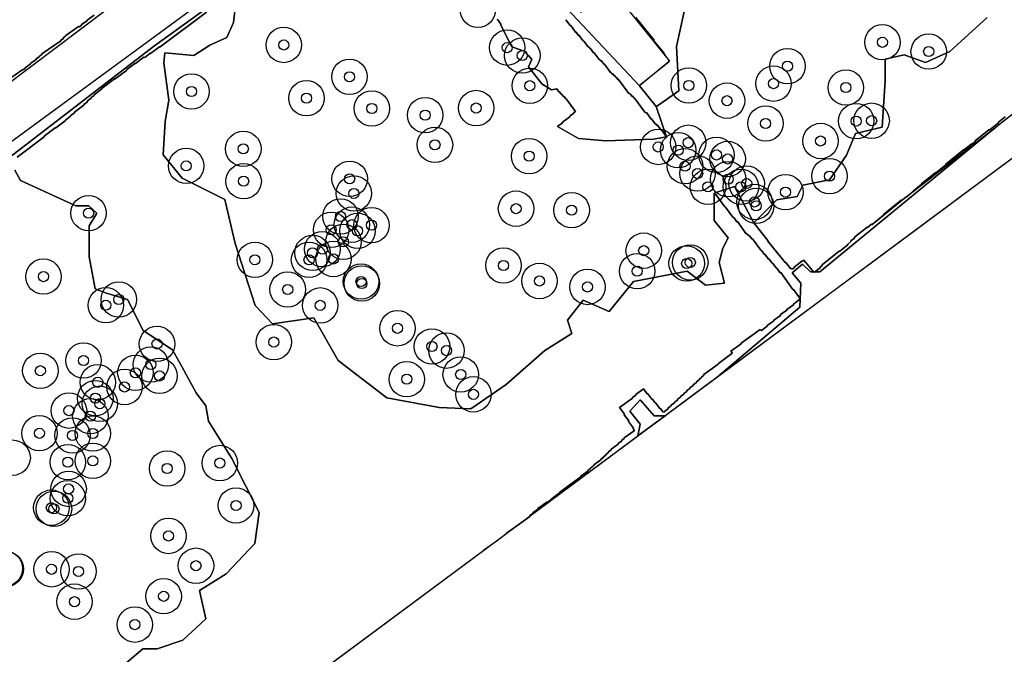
# Model space of a CAD drawing. Header units: inches. Extents: x 133161 to 134727, y 414457 to 415906.
# Tile 3 of 37: x 133272 to 133369, y 414518 to 414581. Entities that reach past the tile are written whole.
import ezdxf

# ---------------------------------------------------------------- set-up
doc = ezdxf.new("R2010")
doc.units = ezdxf.units.IN
doc.header["$MEASUREMENT"] = 0
doc.header["$PDMODE"] = 33
doc.header["$PDSIZE"] = -3
for name, color, linetype in [('Niet gedetecteerde gebieden (D-gebied) (ca. 6.258 m2)', 1, 'Continuous'), ('Onderzoeksgebied Genderensche Uiterwaard (ca. 421.775 m2)', 5, 'Continuous'), ('Significante objecten binnen onderzoeksgebied GUW', 3, 'Continuous'), ('Veiligheidsmarge objecten GUW', 6, 'Continuous'), ('Verstoorde gebieden (C-gebied) (ca. 31.643 m2)', 40, 'Continuous'), ('Vrijgegeven gebieden (A+B gebied) (ca. 383.874 m2)', 3, 'Continuous')]:
    doc.layers.add(name, color=color, linetype=linetype)

msp = doc.modelspace()

# ---------------------------------------------------------------- linework, layer by layer
at = {"layer": 'Niet gedetecteerde gebieden (D-gebied) (ca. 6.258 m2)'}
for points in [[(133245.437, 414550.302, 0), (133273.117, 414570.618, 0), (133290.872, 414583.648, 0), (133313.963, 414600.596, 0), (133315.194, 414598.409, 0), (133313.817, 414596.896, 0), (133322.798, 414586.788, 0), (133327.106, 414581.707, 0), (133329.964, 414584.215, 0), (133335.841, 414576.879, 0), (133332.88, 414574.418, 0), (133323.708, 414584.243, 0), (133315.427, 414593.748, 0), (133312.407, 414597.214, 0), (133308.594, 414595.321, 0), (133300.316, 414589.49, 0), (133284.891, 414578.306, 0), (133270.695, 414567.385, 0)], [(133289.685, 414589.094, 0), (133228.53, 414542.982, 0)], [(133378.774, 414573.992, 0), (133358.784, 414559.15, 0), (133346.03, 414549.679, 0), (133340.565, 414545.621, 0), (133348.721, 414552.568, 0), (133348.817, 414554.923, 0), (133347.955, 414555.941, 0), (133348.975, 414556.809, 0), (133349.772, 414556.037, 0), (133350.082, 414556.037, 0), (133350.106, 414556.007, 0), (133350.176, 414555.999, 0), (133350.222, 414556.037, 0), (133350.694, 414556.037, 0), (133368.818, 414570.947, 0), (133389.529, 414586.908, 0)], [(133269.659, 414574.465, 0), (133271.966, 414576.052, 0), (133272.036, 414576.039, 0), (133272.2, 414576.152, 0), (133272.213, 414576.222, 0), (133272.749, 414576.59, 0), (133272.762, 414576.66, 0), (133273.297, 414577.028, 0), (133273.31, 414577.098, 0), (133273.639, 414577.325, 0), (133273.652, 414577.394, 0), (133273.858, 414577.536, 0), (133273.871, 414577.605, 0), (133275.724, 414578.881, 0), (133275.737, 414578.95, 0), (133275.984, 414579.12, 0), (133275.997, 414579.19, 0), (133276.203, 414579.332, 0), (133276.216, 414579.401, 0), (133277.493, 414580.28, 0), (133277.562, 414580.267, 0), (133277.768, 414580.409, 0), (133277.781, 414580.478, 0), (133278.317, 414580.847, 0), (133278.329, 414580.916, 0), (133279.03, 414581.398, 0)]]:
    msp.add_polyline3d(points, dxfattribs=at)
msp.add_polyline3d([(133332.321, 414542.692, 0), (133332.955, 414543.387, 0), (133334.349, 414541.801, 0), (133335.42, 414541.801, 0), (133332.715, 414539.83, 0), (133332.955, 414540.983, 0), (133331.946, 414542.281, 0)], close=True, dxfattribs=at)
at = {"layer": 'Onderzoeksgebied Genderensche Uiterwaard (ca. 421.775 m2)'}
msp.add_lwpolyline([(133738.862, 414865.524), (133654.354, 414794.563), (133581.488, 414733.933), (133568.523, 414723.747), (133526.808, 414688.293), (133476.008, 414649.002), (133378.774, 414573.992), (133272.411, 414495.014), (133222.236, 414456.822), (133187.256, 414490.674), (133177.307, 414500.301), (133325.585, 414609.125), (133434.196, 414692.125), (133532.886, 414773.617), (133613.716, 414840.424), (133683.567, 414901.014)], dxfattribs=at)
msp.add_lwpolyline([(133186.303, 414514.248), (133173.007, 414504.463), (133162.65, 414514.486), (133181.7, 414528.774), (133274.482, 414641.414), (133307.171, 414602.606), (133289.709, 414589.112), (133228.531, 414542.982)], close=True, dxfattribs=at)
at = {"layer": 'Significante objecten binnen onderzoeksgebied GUW'}
for p in [(133297.749, 414578.466), (133319.825, 414578.202), (133356.878, 414578.732), (133321.312, 414577.421), (133361.449, 414577.814), (133347.501, 414576.372), (133304.24, 414575.328), (133322.048, 414574.44), (133337.762, 414574.458), (133346.126, 414574.644), (133353.272, 414574.256), (133288.633, 414573.873), (133299.998, 414573.204), (133306.444, 414572.192), (133316.759, 414572.234), (133341.528, 414572.961), (133311.718, 414571.532), (133345.339, 414570.713), (133354.291, 414570.944), (133355.814, 414570.983), (133293.756, 414568.197), (133312.683, 414568.593), (133334.738, 414568.387), (133337.7, 414568.809), (133350.771, 414568.976), (133321.983, 414567.476), (133336.709, 414568.067), (133340.489, 414567.596), (133341.592, 414567.198), (133288.119, 414566.512), (133337.381, 414566.481), (133304.259, 414565.236), (133338.625, 414565.766), (133351.652, 414565.507), (133293.785, 414564.999), (133339.651, 414564.442), (133341.644, 414565.205), (133342.906, 414564.451), (133343.471, 414564.766), (133304.682, 414563.798), (133347.301, 414563.928), (133344.254, 414562.949), (133344.416, 414562.562), (133278.475, 414561.85), (133303.352, 414561.521), (133320.691, 414562.289), (133326.185, 414562.142), (133304.483, 414560.708), (133306.412, 414560.651), (133302.438, 414560.194), (133305.041, 414560.099), (133303.639, 414559.016), (133300.597, 414557.921), (133301.561, 414558.283), (133333.301, 414558.138), (133294.903, 414557.241), (133300.247, 414557.231), (133302.662, 414557.315), (133319.447, 414556.677), (133337.546, 414556.877), (133337.902, 414556.978), (133274.013, 414555.574), (133332.664, 414556.112), (133305.38, 414555.087), (133305.464, 414554.897), (133323.006, 414555.141), (133327.748, 414554.551), (133298.138, 414554.303), (133280.173, 414552.743), (133281.455, 414553.313), (133301.355, 414552.733), (133308.982, 414550.466), (133285.231, 414548.919), (133296.768, 414549.106), (133312.39, 414548.665), (133313.822, 414548.259), (133277.976, 414547.273), (133284.628, 414546.878), (133273.709, 414546.273), (133283.095, 414546.072), (133315.226, 414545.904), (133279.376, 414545.129), (133285.48, 414545.756), (133309.896, 414545.431), (133282.019, 414544.665), (133316.482, 414543.939), (133279.14, 414543.566), (133279.588, 414543.014), (133276.534, 414542.328), (133278.649, 414541.779), (133273.616, 414540.091), (133278.896, 414540.075), (133276.882, 414539.88), (133276.431, 414537.237), (133278.898, 414537.359), (133291.435, 414537.151), (133286.234, 414536.615), (133276.502, 414534.586), (133276.419, 414533.668), (133274.795, 414532.738), (133275.054, 414532.627), (133293.034, 414532.958), (133286.37, 414529.942), (133274.818, 414526.648), (133277.484, 414526.441), (133289.081, 414527.005), (133277.077, 414523.448), (133285.887, 414523.981), (133283.046, 414521.18)]:
    msp.add_point(p, dxfattribs=at)
at = {"layer": 'Veiligheidsmarge objecten GUW', "color": 210, "linetype": 'Continuous', "lineweight": 25}
for centre in [(133316.919, 414581.95), (133356.878, 414578.732), (133297.749, 414578.466), (133319.825, 414578.202), (133361.449, 414577.814), (133321.312, 414577.421), (133347.501, 414576.372), (133304.24, 414575.328), (133288.633, 414573.873), (133322.048, 414574.44), (133337.762, 414574.458), (133346.126, 414574.644), (133353.272, 414574.256), (133299.998, 414573.204), (133341.528, 414572.961), (133306.444, 414572.192), (133316.759, 414572.234), (133311.718, 414571.532), (133354.291, 414570.944), (133355.814, 414570.983), (133345.339, 414570.713), (133350.771, 414568.976), (133293.756, 414568.197), (133312.683, 414568.593), (133334.738, 414568.387), (133336.709, 414568.067), (133337.7, 414568.809), (133321.983, 414567.476), (133340.489, 414567.596), (133341.592, 414567.198), (133288.119, 414566.512), (133337.381, 414566.481), (133293.785, 414564.999), (133304.259, 414565.236), (133338.625, 414565.766), (133341.644, 414565.205), (133351.652, 414565.507), (133339.651, 414564.442), (133342.906, 414564.451), (133343.471, 414564.766), (133304.682, 414563.798), (133347.301, 414563.928), (133320.691, 414562.289), (133326.185, 414562.142), (133344.254, 414562.949), (133344.416, 414562.562), (133278.475, 414561.85), (133303.352, 414561.521), (133302.438, 414560.194), (133304.483, 414560.708), (133305.041, 414560.099), (133306.412, 414560.651), (133301.561, 414558.283), (133303.639, 414559.016), (133333.301, 414558.138), (133294.903, 414557.241), (133300.247, 414557.231), (133300.597, 414557.921), (133302.662, 414557.315), (133319.447, 414556.677), (133337.546, 414556.877), (133337.902, 414556.978), (133274.013, 414555.574), (133332.664, 414556.112), (133298.138, 414554.303), (133305.38, 414555.087), (133305.464, 414554.897), (133323.006, 414555.141), (133327.748, 414554.551), (133281.455, 414553.313), (133280.173, 414552.743), (133301.355, 414552.733), (133308.982, 414550.466), (133285.231, 414548.919), (133296.768, 414549.106), (133312.39, 414548.665), (133313.822, 414548.259), (133277.976, 414547.273), (133284.628, 414546.878), (133273.709, 414546.273), (133283.095, 414546.072), (133285.48, 414545.756), (133315.226, 414545.904), (133279.376, 414545.129), (133282.019, 414544.665), (133309.896, 414545.431), (133279.14, 414543.566), (133316.482, 414543.939), (133279.588, 414543.014), (133276.534, 414542.328), (133278.649, 414541.779), (133273.616, 414540.091), (133276.882, 414539.88), (133278.896, 414540.075), (133270.971, 414537.679), (133276.431, 414537.237), (133278.898, 414537.359), (133291.435, 414537.151), (133286.234, 414536.615), (133276.502, 414534.586), (133276.419, 414533.668), (133293.034, 414532.958), (133274.795, 414532.738), (133275.054, 414532.627), (133286.37, 414529.942), (133270.205, 414526.727), (133270.29, 414526.672), (133274.818, 414526.648), (133277.484, 414526.441), (133289.081, 414527.005), (133277.077, 414523.448), (133285.887, 414523.981), (133283.046, 414521.18)]:
    msp.add_circle(centre, 1.75, dxfattribs=at)
at = {"layer": 'Verstoorde gebieden (C-gebied) (ca. 31.643 m2)'}
msp.add_lwpolyline([(133375.953, 414576.445), (133359.903, 414563.988), (133359.905, 414564.006), (133360.72, 414564.667), (133360.728, 414564.737), (133362.088, 414565.839), (133362.158, 414565.831), (133363.129, 414566.618), (133363.137, 414566.688), (133364.885, 414568.104), (133364.955, 414568.097), (133365.655, 414568.663), (133365.725, 414568.655), (133366.036, 414568.907), (133366.043, 414568.978), (133367.403, 414570.079), (133367.474, 414570.071), (133368.328, 414570.764), (133368.336, 414570.834), (133368.996, 414571.369)], dxfattribs=at)
for points in [[(133355.864, 414560.734), (133359.905, 414564.006), (133359.903, 414563.988), (133367.976, 414570.254), (133350.694, 414556.037), (133350.222, 414556.037), (133350.72, 414556.44), (133350.727, 414556.51), (133350.922, 414556.668), (133350.929, 414556.738), (133352.6, 414558.091), (133352.67, 414558.084), (133353.447, 414558.713), (133353.455, 414558.783), (133353.766, 414559.035), (133353.773, 414559.105), (133354.123, 414559.388), (133354.13, 414559.459), (133355.334, 414560.434), (133355.405, 414560.427), (133355.793, 414560.741)], [(133364.955, 414568.097), (133363.129, 414566.618), (133363.137, 414566.688), (133364.885, 414568.104)], [(133362.158, 414565.831), (133360.72, 414564.667), (133360.728, 414564.737), (133362.088, 414565.839)], [(133358.794, 414563.128), (133359.903, 414563.988), (133359.897, 414563.936), (133359.275, 414563.433), (133359.205, 414563.44), (133358.817, 414563.125)], [(133357.509, 414562.131), (133358.746, 414563.133), (133358.794, 414563.128)]]:
    msp.add_lwpolyline(points, close=True, dxfattribs=at)
for points in [[(133270.695, 414567.385, 0), (133284.891, 414578.306, 0), (133300.316, 414589.49, 0)], [(133323.708, 414584.243, 0), (133332.88, 414574.418, 0), (133334.517, 414572.397, 0), (133335.543, 414569.401, 0), (133335.048, 414570.084, 0), (133334.978, 414570.095, 0), (133334.685, 414570.5, 0), (133334.615, 414570.511, 0), (133334.498, 414570.673, 0), (133334.428, 414570.684, 0), (133334.076, 414571.17, 0), (133334.006, 414571.181, 0), (133333.595, 414571.748, 0), (133333.525, 414571.759, 0), (133333.495, 414571.799, 0), (133333.426, 414571.81, 0), (133332.428, 414573.187, 0), (133332.358, 414573.198, 0), (133332.211, 414573.4, 0), (133332.141, 414573.411, 0), (133331.995, 414573.613, 0), (133331.925, 414573.624, 0), (133331.896, 414573.665, 0), (133331.826, 414573.676, 0), (133330.828, 414575.052, 0), (133330.758, 414575.063, 0), (133330.641, 414575.225, 0), (133330.571, 414575.236, 0), (133330.424, 414575.439, 0), (133330.354, 414575.45, 0), (133330.237, 414575.612, 0), (133330.167, 414575.623, 0), (133330.079, 414575.744, 0), (133330.009, 414575.756, 0), (133329.422, 414576.565, 0), (133329.352, 414576.576, 0), (133329.117, 414576.9, 0), (133329.047, 414576.911, 0), (133328.959, 414577.032, 0), (133328.89, 414577.043, 0), (133328.42, 414577.691, 0), (133328.35, 414577.702, 0), (133328.027, 414578.148, 0), (133327.957, 414578.159, 0), (133327.87, 414578.28, 0), (133327.8, 414578.291, 0), (133327.389, 414578.858, 0), (133327.319, 414578.869, 0), (133326.908, 414579.435, 0), (133326.838, 414579.447, 0), (133326.633, 414579.73, 0), (133326.563, 414579.741, 0), (133326.093, 414580.389, 0), (133326.023, 414580.4, 0), (133325.613, 414580.966, 0)], [(133337.611, 414583.282, 0), (133336.537, 414578.314, 0), (133336.762, 414573.945, 0), (133334.574, 414572.391, 0), (133334.517, 414572.397, 0), (133332.88, 414574.418, 0), (133332.888, 414574.488, 0), (133335.802, 414576.848, 0), (133335.771, 414576.887, 0), (133335.778, 414576.957, 0), (133335.526, 414577.268, 0), (133335.534, 414577.338, 0), (133335.313, 414577.61, 0), (133335.321, 414577.681, 0), (133334.345, 414578.885, 0), (133334.353, 414578.955, 0), (133332.528, 414581.209, 0)], [(133293.003, 414582.659, 0), (133292.799, 414580.677, 0), (133292.133, 414579.197, 0), (133290.433, 414578.459, 0), (133288.877, 414577.44, 0), (133286.006, 414577.703, 0), (133285.898, 414576.715, 0), (133286.39, 414573.012, 0), (133286.039, 414570.897, 0), (133285.842, 414567.599, 0), (133287.72, 414565.319, 0), (133291.94, 414563.21, 0), (133292.935, 414558.854, 0), (133294.935, 414552.735, 0), (133296.632, 414550.891, 0), (133300.727, 414551.495, 0), (133303.133, 414547.273, 0), (133307.921, 414543.609, 0), (133313.089, 414542.629, 0), (133316.231, 414542.493, 0), (133319.71, 414544.911, 0), (133323.525, 414548.278, 0), (133326.189, 414549.953, 0), (133325.771, 414551.265, 0), (133327.322, 414553.232, 0), (133329.896, 414552.133, 0), (133332.306, 414555.102, 0), (133337.595, 414556.102, 0), (133339.416, 414554.721, 0), (133341.273, 414554.927, 0), (133340.748, 414556.953, 0), (133341.113, 414558.392, 0), (133341.659, 414559.41, 0), (133340.275, 414561.126, 0), (133340.273, 414563.816, 0), (133340.366, 414563.688, 0), (133340.435, 414563.677, 0), (133341.316, 414562.463, 0), (133341.386, 414562.452, 0), (133342.12, 414561.44, 0), (133342.19, 414561.429, 0), (133342.512, 414560.984, 0), (133342.582, 414560.973, 0), (133343.404, 414559.839, 0), (133343.474, 414559.828, 0), (133343.532, 414559.747, 0), (133343.602, 414559.736, 0), (133343.69, 414559.615, 0), (133343.76, 414559.604, 0), (133343.966, 414559.32, 0), (133344.036, 414559.309, 0), (133344.857, 414558.176, 0), (133344.927, 414558.165, 0), (133345.221, 414557.76, 0), (133345.291, 414557.749, 0), (133345.584, 414557.344, 0), (133345.654, 414557.333, 0), (133345.977, 414556.888, 0), (133346.047, 414556.877, 0), (133346.369, 414556.431, 0), (133346.439, 414556.42, 0), (133346.762, 414555.975, 0), (133346.832, 414555.964, 0), (133348.035, 414554.304, 0), (133348.105, 414554.293, 0), (133348.722, 414553.444, 0), (133348.699, 414553.304, 0), (133348.092, 414552.863, 0), (133348.081, 414552.794, 0), (133347.433, 414552.324, 0), (133347.422, 414552.254, 0), (133346.815, 414551.814, 0), (133346.804, 414551.744, 0), (133346.157, 414551.275, 0), (133346.145, 414551.205, 0), (133345.498, 414550.735, 0), (133345.487, 414550.665, 0), (133344.92, 414550.254, 0), (133344.85, 414550.266, 0), (133344.791, 414550.347, 0), (133342.93, 414548.996, 0), (133342.918, 414548.927, 0), (133341.907, 414548.193, 0), (133342.024, 414548.031, 0), (133342.013, 414547.961, 0), (133340.677, 414546.992, 0), (133340.666, 414546.922, 0), (133339.25, 414545.895, 0), (133339.238, 414545.826, 0), (133338.996, 414545.649, 0), (133338.984, 414545.58, 0), (133338.823, 414545.462, 0), (133338.812, 414545.392, 0), (133338.528, 414545.187, 0), (133338.517, 414545.117, 0), (133338.193, 414544.882, 0), (133338.182, 414544.812, 0), (133337.858, 414544.578, 0), (133337.847, 414544.508, 0), (133337.564, 414544.302, 0), (133337.553, 414544.233, 0), (133337.269, 414544.027, 0), (133337.258, 414543.957, 0), (133336.935, 414543.722, 0), (133336.923, 414543.652, 0), (133336.64, 414543.447, 0), (133336.629, 414543.377, 0), (133336.346, 414543.172, 0), (133336.334, 414543.102, 0), (133336.011, 414542.867, 0), (133336, 414542.797, 0), (133335.716, 414542.592, 0), (133335.705, 414542.522, 0), (133335.381, 414542.287, 0), (133335.37, 414542.217, 0), (133335.33, 414542.188, 0), (133335.19, 414542.21, 0), (133334.955, 414542.534, 0), (133334.885, 414542.545, 0), (133334.475, 414543.112, 0), (133334.405, 414543.123, 0), (133334.17, 414543.447, 0), (133334.1, 414543.458, 0), (133333.718, 414543.984, 0), (133333.649, 414543.995, 0), (133333.297, 414544.481, 0), (133332.527, 414543.923, 0), (133332.516, 414543.853, 0), (133332.193, 414543.619, 0), (133332.181, 414543.549, 0), (133330.927, 414542.639, 0), (133331.396, 414541.991, 0), (133331.385, 414541.922, 0), (133331.826, 414541.314, 0), (133331.815, 414541.244, 0), (133332.284, 414540.597, 0), (133332.273, 414540.527, 0), (133332.361, 414540.406, 0), (133332.35, 414540.336, 0), (133331.378, 414539.631, 0), (133331.367, 414539.562, 0), (133331.124, 414539.385, 0), (133331.113, 414539.316, 0), (133330.79, 414539.081, 0), (133330.778, 414539.011, 0), (133330.09, 414538.512, 0), (133330.079, 414538.442, 0), (133329.837, 414538.266, 0), (133329.825, 414538.196, 0), (133329.623, 414538.049, 0), (133329.612, 414537.98, 0), (133329.328, 414537.774, 0), (133329.317, 414537.704, 0), (133329.074, 414537.528, 0), (133329.063, 414537.459, 0), (133328.375, 414536.959, 0), (133328.364, 414536.89, 0), (133328.041, 414536.655, 0), (133328.029, 414536.585, 0), (133327.786, 414536.409, 0), (133327.775, 414536.339, 0), (133327.087, 414535.84, 0), (133327.076, 414535.77, 0), (133326.267, 414535.183, 0), (133326.255, 414535.113, 0), (133326.186, 414535.125, 0), (133324.972, 414534.244, 0), (133324.96, 414534.174, 0), (133324.151, 414533.587, 0), (133324.14, 414533.517, 0), (133323.816, 414533.282, 0), (133323.746, 414533.294, 0), (133322.856, 414532.648, 0), (133322.845, 414532.578, 0), (133322.359, 414532.226, 0), (133322.348, 414532.156, 0), (133322.065, 414531.951, 0), (133322.053, 414531.881, 0), (133319.706, 414530.179, 0), (133319.698, 414530.126, 0), (133318.814, 414529.47, 0), (133317.509, 414528.524, 0), (133317.505, 414528.498, 0), (133298.773, 414514.589, 0)], [(133279.03, 414581.398, 0), (133278.329, 414580.916, 0), (133278.317, 414580.847, 0), (133277.781, 414580.478, 0), (133277.768, 414580.409, 0), (133277.562, 414580.267, 0), (133277.493, 414580.28, 0), (133276.216, 414579.401, 0), (133276.203, 414579.332, 0), (133275.997, 414579.19, 0), (133275.984, 414579.12, 0), (133275.737, 414578.95, 0), (133275.724, 414578.881, 0), (133273.871, 414577.605, 0), (133273.858, 414577.536, 0), (133273.652, 414577.394, 0), (133273.639, 414577.325, 0), (133273.31, 414577.098, 0), (133273.297, 414577.028, 0), (133272.762, 414576.66, 0), (133272.749, 414576.59, 0), (133272.213, 414576.222, 0), (133272.2, 414576.152, 0), (133272.036, 414576.039, 0), (133271.966, 414576.052, 0), (133269.659, 414574.465, 0)], [(133271.417, 414567.375, 0), (133274.093, 414569.391, 0), (133274.102, 414569.46, 0), (133275.181, 414570.273, 0), (133275.251, 414570.263, 0), (133276.169, 414570.955, 0), (133276.179, 414571.025, 0), (133276.698, 414571.416, 0), (133276.708, 414571.486, 0), (133277.067, 414571.757, 0), (133277.077, 414571.827, 0), (133277.995, 414572.519, 0), (133278.005, 414572.589, 0), (133278.365, 414572.86, 0), (133278.375, 414572.93, 0), (133278.734, 414573.201, 0), (133278.744, 414573.271, 0), (133279.023, 414573.481, 0), (133279.033, 414573.551, 0), (133279.792, 414574.123, 0), (133279.802, 414574.193, 0), (133281.04, 414575.125, 0), (133281.11, 414575.115, 0), (133282.228, 414575.958, 0), (133282.238, 414576.028, 0), (133283.036, 414576.63, 0), (133283.106, 414576.62, 0), (133283.945, 414577.251, 0), (133284.015, 414577.242, 0), (133284.534, 414577.633, 0), (133284.604, 414577.623, 0), (133285.482, 414578.285, 0), (133285.552, 414578.275, 0), (133290.104, 414581.705, 0)], [(133290.104, 414581.705, 0), (133285.552, 414578.275, 0), (133285.482, 414578.285, 0), (133284.604, 414577.623, 0), (133284.534, 414577.633, 0), (133284.015, 414577.242, 0), (133283.945, 414577.251, 0), (133283.106, 414576.62, 0), (133283.036, 414576.63, 0), (133282.238, 414576.028, 0), (133282.228, 414575.958, 0), (133281.11, 414575.115, 0), (133281.04, 414575.125, 0), (133279.802, 414574.193, 0), (133279.792, 414574.123, 0), (133279.033, 414573.551, 0), (133279.023, 414573.481, 0), (133278.744, 414573.271, 0), (133278.734, 414573.201, 0), (133278.375, 414572.93, 0), (133278.365, 414572.86, 0), (133278.005, 414572.589, 0), (133277.995, 414572.519, 0), (133277.077, 414571.827, 0), (133277.067, 414571.757, 0), (133276.708, 414571.486, 0), (133276.698, 414571.416, 0), (133276.179, 414571.025, 0), (133276.169, 414570.955, 0), (133275.251, 414570.263, 0), (133275.181, 414570.273, 0), (133274.102, 414569.46, 0), (133274.093, 414569.391, 0), (133271.417, 414567.375, 0)], [(133325.613, 414580.966, 0), (133326.023, 414580.4, 0), (133326.093, 414580.389, 0), (133326.563, 414579.741, 0), (133326.633, 414579.73, 0), (133326.838, 414579.447, 0), (133326.908, 414579.435, 0), (133327.319, 414578.869, 0), (133327.389, 414578.858, 0), (133327.8, 414578.291, 0), (133327.87, 414578.28, 0), (133327.957, 414578.159, 0), (133328.027, 414578.148, 0), (133328.35, 414577.702, 0), (133328.42, 414577.691, 0), (133328.89, 414577.043, 0), (133328.959, 414577.032, 0), (133329.047, 414576.911, 0), (133329.117, 414576.9, 0), (133329.352, 414576.576, 0), (133329.422, 414576.565, 0), (133330.009, 414575.756, 0), (133330.079, 414575.744, 0), (133330.167, 414575.623, 0), (133330.237, 414575.612, 0), (133330.354, 414575.45, 0), (133330.424, 414575.439, 0), (133330.571, 414575.236, 0), (133330.641, 414575.225, 0), (133330.758, 414575.063, 0), (133330.828, 414575.052, 0), (133331.826, 414573.676, 0), (133331.896, 414573.665, 0), (133331.925, 414573.624, 0), (133331.995, 414573.613, 0), (133332.141, 414573.411, 0), (133332.211, 414573.4, 0), (133332.358, 414573.198, 0), (133332.428, 414573.187, 0), (133333.426, 414571.81, 0), (133333.495, 414571.799, 0), (133333.525, 414571.759, 0), (133333.595, 414571.748, 0), (133334.006, 414571.181, 0), (133334.076, 414571.17, 0), (133334.428, 414570.684, 0), (133334.498, 414570.673, 0), (133334.615, 414570.511, 0), (133334.685, 414570.5, 0), (133334.978, 414570.095, 0), (133335.048, 414570.084, 0), (133335.543, 414569.401, 0), (133334.254, 414569.162, 0), (133329.552, 414568.991, 0), (133326.849, 414569.219, 0), (133324.786, 414570.424, 0), (133325.279, 414570.781, 0), (133325.29, 414570.851, 0), (133326.019, 414571.379, 0), (133326.03, 414571.449, 0), (133326.394, 414571.713, 0), (133326.405, 414571.783, 0), (133326.567, 414571.9, 0), (133325.657, 414573.155, 0), (133325.587, 414573.166, 0), (133325.44, 414573.369, 0), (133325.37, 414573.38, 0), (133325.224, 414573.582, 0), (133325.154, 414573.593, 0), (133324.978, 414573.836, 0), (133324.908, 414573.847, 0), (133324.705, 414574.128, 0), (133324.179, 414574.029, 0), (133323.241, 414574.619, 0), (133321.914, 414576.308, 0), (133322.24, 414577.015, 0), (133321.965, 414577.395, 0), (133321.895, 414577.406, 0), (133321.66, 414577.73, 0), (133321.591, 414577.741, 0), (133321.508, 414577.854, 0), (133320.278, 414578.29, 0), (133319.198, 414580.413, 0), (133319.191, 414580.538, 0), (133318.882, 414580.964, 0), (133318.812, 414580.976, 0)], [(133368.996, 414571.369, 0), (133368.336, 414570.834, 0), (133368.328, 414570.764, 0), (133367.474, 414570.071, 0), (133367.403, 414570.079, 0), (133366.043, 414568.978, 0), (133366.036, 414568.907, 0), (133365.725, 414568.655, 0), (133365.655, 414568.663, 0), (133364.955, 414568.097, 0), (133364.885, 414568.104, 0), (133363.137, 414566.688, 0), (133363.129, 414566.618, 0), (133362.158, 414565.831, 0), (133362.088, 414565.839, 0), (133360.728, 414564.737, 0), (133360.72, 414564.667, 0), (133359.905, 414564.006, 0), (133359.897, 414563.936, 0), (133359.275, 414563.433, 0), (133359.205, 414563.44, 0), (133358.817, 414563.125, 0), (133358.746, 414563.133, 0), (133356.998, 414561.717, 0), (133356.99, 414561.646, 0), (133355.864, 414560.734, 0), (133355.793, 414560.741, 0), (133355.405, 414560.427, 0), (133355.334, 414560.434, 0), (133354.13, 414559.459, 0), (133354.123, 414559.388, 0), (133353.773, 414559.105, 0), (133353.766, 414559.035, 0), (133353.455, 414558.783, 0), (133353.447, 414558.713, 0), (133352.67, 414558.084, 0), (133352.6, 414558.091, 0), (133350.929, 414556.738, 0), (133350.922, 414556.668, 0), (133350.727, 414556.51, 0), (133350.72, 414556.44, 0), (133350.176, 414555.999, 0), (133350.106, 414556.007, 0), (133349.13, 414557.211, 0), (133348.975, 414557.085, 0), (133348.905, 414557.093, 0), (133348.166, 414556.495, 0), (133348.159, 414556.425, 0), (133348.043, 414556.33, 0), (133347.902, 414556.345, 0), (133347.87, 414556.384, 0), (133347.8, 414556.391, 0), (133347.328, 414556.974, 0), (133347.258, 414556.981, 0), (133345.559, 414559.08, 0), (133345.566, 414559.15, 0), (133344.166, 414560.878, 0), (133346.462, 414563.173, 0), (133348.472, 414563.478, 0), (133349.032, 414564.623, 0), (133351.652, 414565.145, 0), (133353.332, 414567.574, 0), (133354.223, 414569.711, 0), (133356.844, 414570.347, 0), (133357.137, 414574.938, 0), (133357.145, 414577.048, 0), (133359.037, 414577.508, 0), (133361.133, 414576.741, 0), (133363.536, 414577.815, 0), (133367.214, 414581.171, 0)], [(133278.25, 414514.014, 0), (133283.847, 414518.785, 0), (133285.244, 414518.802, 0), (133287.791, 414519.633, 0), (133290.05, 414521.763, 0), (133289.433, 414524.547, 0), (133292.073, 414526.204, 0), (133294.907, 414529.212, 0), (133295.315, 414532.251, 0), (133292.618, 414537.587, 0), (133290.314, 414541.294, 0), (133290.062, 414542.818, 0), (133289.102, 414544.08, 0), (133287.938, 414546.192, 0), (133287.868, 414546.318, 0), (133286.76, 414548.33, 0), (133283.863, 414550.256, 0), (133282.332, 414553.296, 0), (133280.249, 414553.94, 0), (133279.137, 414554.363, 0), (133278.518, 414557.539, 0), (133278.538, 414560.605, 0), (133279.282, 414561.84, 0), (133278.496, 414562.554, 0), (133277.214, 414562.583, 0), (133271.733, 414565.063, 0), (133271.187, 414566.099, 0)]]:
    msp.add_polyline3d(points, dxfattribs=at)
msp.add_polyline3d([(133340.273, 414563.816, 0), (133342.284, 414564.474, 0), (133344.166, 414560.878, 0), (133345.566, 414559.15, 0), (133345.559, 414559.08, 0), (133347.258, 414556.981, 0), (133347.328, 414556.974, 0), (133347.8, 414556.391, 0), (133347.87, 414556.384, 0), (133347.902, 414556.345, 0), (133348.043, 414556.33, 0), (133348.159, 414556.425, 0), (133348.166, 414556.495, 0), (133348.905, 414557.093, 0), (133348.975, 414557.085, 0), (133349.13, 414557.211, 0), (133350.082, 414556.037, 0), (133349.772, 414556.037, 0), (133348.975, 414556.809, 0), (133347.955, 414555.941, 0), (133348.817, 414554.923, 0), (133348.721, 414552.568, 0), (133340.565, 414545.621, 0), (133335.42, 414541.801, 0), (133334.349, 414541.801, 0), (133332.955, 414543.387, 0), (133332.321, 414542.692, 0), (133331.946, 414542.281, 0), (133332.955, 414540.983, 0), (133332.715, 414539.83, 0), (133335.42, 414541.801, 0), (133319.697, 414530.126, 0), (133319.706, 414530.179, 0), (133322.053, 414531.881, 0), (133322.065, 414531.951, 0), (133322.348, 414532.156, 0), (133322.359, 414532.226, 0), (133322.845, 414532.578, 0), (133322.856, 414532.648, 0), (133323.746, 414533.294, 0), (133323.816, 414533.282, 0), (133324.14, 414533.517, 0), (133324.151, 414533.587, 0), (133324.96, 414534.174, 0), (133324.972, 414534.244, 0), (133326.186, 414535.125, 0), (133326.255, 414535.113, 0), (133326.267, 414535.183, 0), (133327.076, 414535.77, 0), (133327.087, 414535.84, 0), (133327.775, 414536.339, 0), (133327.786, 414536.409, 0), (133328.029, 414536.585, 0), (133328.041, 414536.655, 0), (133328.364, 414536.89, 0), (133328.375, 414536.959, 0), (133329.063, 414537.459, 0), (133329.074, 414537.528, 0), (133329.317, 414537.704, 0), (133329.328, 414537.774, 0), (133329.612, 414537.98, 0), (133329.623, 414538.049, 0), (133329.825, 414538.196, 0), (133329.837, 414538.266, 0), (133330.079, 414538.442, 0), (133330.09, 414538.512, 0), (133330.778, 414539.011, 0), (133330.79, 414539.081, 0), (133331.113, 414539.316, 0), (133331.124, 414539.385, 0), (133331.367, 414539.562, 0), (133331.378, 414539.631, 0), (133332.35, 414540.336, 0), (133332.361, 414540.406, 0), (133332.273, 414540.527, 0), (133332.284, 414540.597, 0), (133331.815, 414541.244, 0), (133331.826, 414541.314, 0), (133331.385, 414541.922, 0), (133331.396, 414541.991, 0), (133330.927, 414542.639, 0), (133332.181, 414543.549, 0), (133332.193, 414543.619, 0), (133332.516, 414543.853, 0), (133332.527, 414543.923, 0), (133333.297, 414544.481, 0), (133333.649, 414543.995, 0), (133333.718, 414543.984, 0), (133334.1, 414543.458, 0), (133334.17, 414543.447, 0), (133334.405, 414543.123, 0), (133334.475, 414543.112, 0), (133334.885, 414542.545, 0), (133334.955, 414542.534, 0), (133335.19, 414542.21, 0), (133335.33, 414542.188, 0), (133335.37, 414542.217, 0), (133335.381, 414542.287, 0), (133335.705, 414542.522, 0), (133335.716, 414542.592, 0), (133336, 414542.797, 0), (133336.011, 414542.867, 0), (133336.334, 414543.102, 0), (133336.346, 414543.172, 0), (133336.629, 414543.377, 0), (133336.64, 414543.447, 0), (133336.923, 414543.652, 0), (133336.935, 414543.722, 0), (133337.258, 414543.957, 0), (133337.269, 414544.027, 0), (133337.553, 414544.233, 0), (133337.564, 414544.302, 0), (133337.847, 414544.508, 0), (133337.858, 414544.578, 0), (133338.182, 414544.812, 0), (133338.193, 414544.882, 0), (133338.517, 414545.117, 0), (133338.528, 414545.187, 0), (133338.812, 414545.392, 0), (133338.823, 414545.462, 0), (133338.984, 414545.58, 0), (133338.996, 414545.649, 0), (133339.238, 414545.826, 0), (133339.25, 414545.895, 0), (133340.666, 414546.922, 0), (133340.677, 414546.992, 0), (133342.013, 414547.961, 0), (133342.024, 414548.031, 0), (133341.907, 414548.193, 0), (133342.918, 414548.927, 0), (133342.93, 414548.996, 0), (133344.791, 414550.347, 0), (133344.85, 414550.266, 0), (133344.92, 414550.254, 0), (133345.487, 414550.665, 0), (133345.498, 414550.735, 0), (133346.145, 414551.205, 0), (133346.157, 414551.275, 0), (133346.804, 414551.744, 0), (133346.815, 414551.814, 0), (133347.422, 414552.254, 0), (133347.433, 414552.324, 0), (133348.081, 414552.794, 0), (133348.092, 414552.863, 0), (133348.699, 414553.304, 0), (133348.722, 414553.444, 0), (133348.105, 414554.293, 0), (133348.035, 414554.304, 0), (133346.832, 414555.964, 0), (133346.762, 414555.975, 0), (133346.439, 414556.42, 0), (133346.369, 414556.431, 0), (133346.047, 414556.877, 0), (133345.977, 414556.888, 0), (133345.654, 414557.333, 0), (133345.584, 414557.344, 0), (133345.291, 414557.749, 0), (133345.221, 414557.76, 0), (133344.927, 414558.165, 0), (133344.857, 414558.176, 0), (133344.036, 414559.309, 0), (133343.966, 414559.32, 0), (133343.76, 414559.604, 0), (133343.69, 414559.615, 0), (133343.602, 414559.736, 0), (133343.532, 414559.747, 0), (133343.474, 414559.828, 0), (133343.404, 414559.839, 0), (133342.582, 414560.973, 0), (133342.512, 414560.984, 0), (133342.19, 414561.429, 0), (133342.12, 414561.44, 0), (133341.386, 414562.452, 0), (133341.316, 414562.463, 0), (133340.435, 414563.677, 0), (133340.366, 414563.688, 0)], close=True, dxfattribs=at)
at = {"layer": 'Vrijgegeven gebieden (A+B gebied) (ca. 383.874 m2)'}
for points in [[(133318.812, 414580.976), (133318.882, 414580.964), (133319.191, 414580.538), (133319.198, 414580.413), (133320.278, 414578.29), (133321.508, 414577.854), (133321.591, 414577.741), (133321.66, 414577.73), (133321.895, 414577.406), (133321.965, 414577.395), (133322.24, 414577.015), (133321.914, 414576.308), (133323.241, 414574.619), (133324.179, 414574.029), (133324.705, 414574.128), (133324.908, 414573.847), (133324.978, 414573.836), (133325.154, 414573.593), (133325.224, 414573.582), (133325.37, 414573.38), (133325.44, 414573.369), (133325.587, 414573.166), (133325.657, 414573.155), (133326.567, 414571.9), (133326.405, 414571.783), (133326.394, 414571.713), (133326.03, 414571.449), (133326.019, 414571.379), (133325.29, 414570.851), (133325.279, 414570.781), (133324.786, 414570.424), (133326.849, 414569.219), (133329.552, 414568.991), (133334.254, 414569.162), (133335.543, 414569.401), (133334.517, 414572.397), (133334.574, 414572.391), (133336.762, 414573.945), (133336.537, 414578.314), (133337.611, 414583.282)], [(133367.214, 414581.171), (133363.536, 414577.815), (133361.133, 414576.741), (133359.037, 414577.508), (133357.145, 414577.048), (133357.137, 414574.938), (133356.844, 414570.347), (133354.223, 414569.711), (133353.332, 414567.574), (133351.652, 414565.145), (133349.032, 414564.623), (133348.472, 414563.478), (133346.462, 414563.173), (133344.166, 414560.878), (133342.284, 414564.474), (133340.273, 414563.816), (133340.275, 414561.126), (133341.659, 414559.41), (133341.113, 414558.392), (133340.748, 414556.953), (133341.273, 414554.927), (133339.416, 414554.721), (133337.595, 414556.102), (133332.306, 414555.102), (133329.896, 414552.133), (133327.322, 414553.232), (133325.771, 414551.265), (133326.189, 414549.953), (133323.525, 414548.278), (133319.71, 414544.911), (133316.231, 414542.493), (133313.089, 414542.629), (133307.921, 414543.609), (133303.133, 414547.273), (133300.727, 414551.495), (133296.632, 414550.891), (133294.935, 414552.735), (133292.935, 414558.854), (133291.94, 414563.21), (133287.72, 414565.319), (133285.842, 414567.599), (133286.039, 414570.897), (133286.39, 414573.012), (133285.898, 414576.715), (133286.006, 414577.703), (133288.877, 414577.44), (133290.433, 414578.459), (133292.133, 414579.197), (133292.799, 414580.677), (133293.003, 414582.659)], [(133271.187, 414566.099), (133271.733, 414565.063), (133277.214, 414562.583), (133278.496, 414562.554), (133279.282, 414561.84), (133278.538, 414560.605), (133278.518, 414557.539), (133279.137, 414554.363), (133280.249, 414553.94), (133282.332, 414553.296), (133283.863, 414550.256), (133286.76, 414548.33), (133287.868, 414546.318), (133287.938, 414546.192), (133289.102, 414544.08), (133290.062, 414542.818), (133290.314, 414541.294), (133292.618, 414537.587), (133295.315, 414532.251), (133294.907, 414529.212), (133292.073, 414526.204), (133289.433, 414524.547), (133290.05, 414521.763), (133287.791, 414519.633), (133285.244, 414518.802), (133283.847, 414518.785), (133278.25, 414514.014)]]:
    msp.add_lwpolyline(points, dxfattribs=at)

doc.saveas('drawing.dxf')
